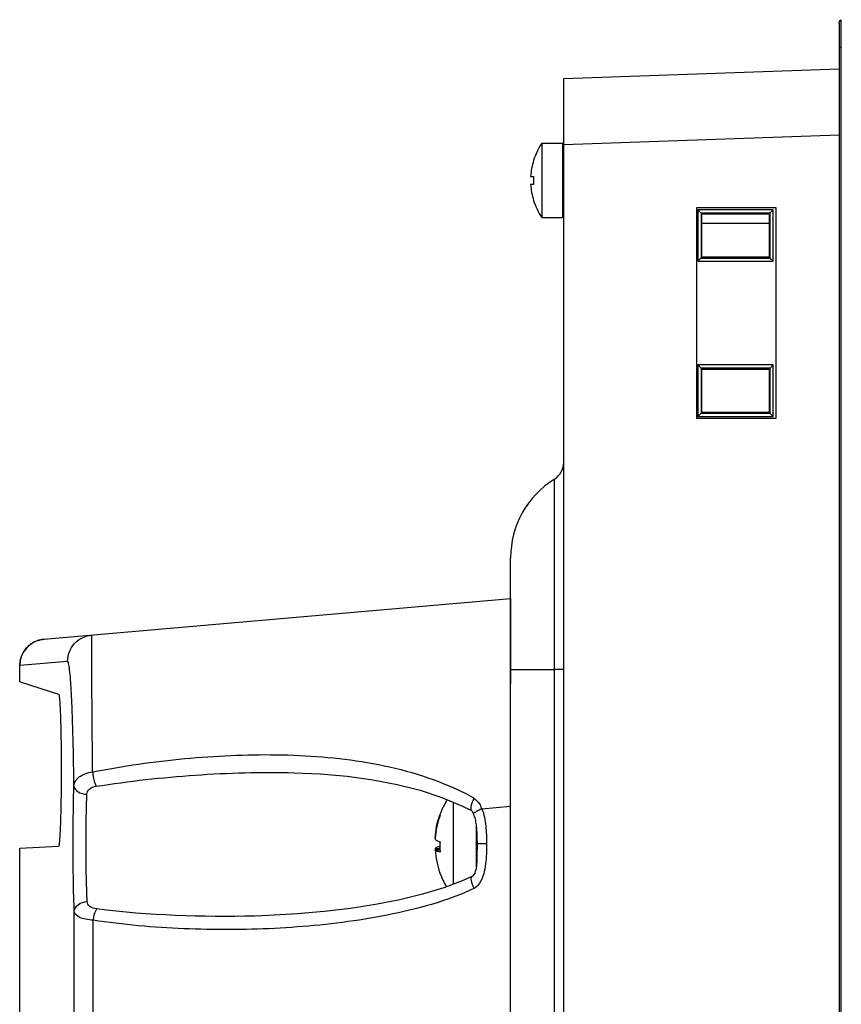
# Model space of a CAD drawing. Header units: millimetres. Extents: x 0 to 1682, y 0 to 1188.
# Tile 13 of 38: x 89 to 151, y 786 to 860. Entities that reach past the tile are written whole.
import ezdxf

# ---------------------------------------------------------------- set-up
doc = ezdxf.new("R2010")
doc.units = ezdxf.units.MM
doc.header["$LTSCALE"] = 92.51
for name, color, linetype in [('GASKET_TOPRC19_REV03_VIEW-SHAPE', 7, 'CONTINUOUS'), ('HC233237-RC1900WD-제품취출-SHAPE', 7, 'CONTINUOUS'), ('ISO7045-M3X6-4_8-SHAPE', 7, 'CONTINUOUS'), ('ISO7045-M4X7-4_8-SHAPE', 7, 'CONTINUOUS'), ('REAR_CASE_MDPSC_19W-SHAPE', 7, 'CONTINUOUS'), ('REAR_COVER_MDPSC_19W-SHAPE', 7, 'CONTINUOUS')]:
    doc.layers.add(name, color=color, linetype=linetype)

msp = doc.modelspace()

# ---------------------------------------------------------------- linework, layer by layer
at = {"layer": 'GASKET_TOPRC19_REV03_VIEW-SHAPE', "color": 7, "linetype": 'Continuous'}
for p, q in [((150.655522, 540.090917), (150.655522, 860.325521)), ((150.492004, 860.058219), (150.492004, 540.358219)), ((150.492004, 858.258219), (150.655522, 858.258219))]:
    msp.add_line(p, q, dxfattribs=at)
msp.add_open_spline([(150.492004, 860.058219), (150.492004, 860.112443), (150.522491, 860.223148), (150.607137, 860.300867), (150.655522, 860.325521)], degree=3, knots=[0, 0, 0, 0, 0.499636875, 1, 1, 1, 1], dxfattribs=at)
at = {"layer": 'HC233237-RC1900WD-제품취출-SHAPE', "color": 7, "linetype": 'Continuous'}
for p, q in [((129.741719, 855.889327), (150.492004, 856.613943)), ((129.741719, 544.527111), (129.741719, 855.889327)), ((150.492004, 851.616988), (129.741719, 850.892372)), ((139.770502, 830.255932), (139.770502, 846.160505)), ((139.770502, 846.160505), (145.734716, 846.160505)), ((139.83861, 846.001277), (139.83861, 842.115161)), ((139.83861, 846.001277), (140.086655, 845.752928)), ((145.524726, 846.001277), (139.83861, 846.001277)), ((145.524726, 846.001277), (145.28691, 845.763751)), ((145.524726, 842.115161), (145.524726, 846.001277)), ((145.734716, 846.160505), (145.734716, 830.255932)), ((145.286544, 845.752928), (140.097125, 845.752928)), ((140.097491, 845.752562), (140.097491, 842.363875)), ((140.156761, 845.69322), (140.097491, 845.752562)), ((140.156761, 842.423218), (140.156761, 845.69322)), ((140.156761, 845.69322), (145.219346, 845.685812)), ((145.219346, 845.685812), (145.286544, 845.752928)), ((145.219346, 845.685812), (145.219346, 842.430626)), ((145.28691, 842.363144), (145.28691, 845.753293)), ((139.83861, 842.115161), (140.097491, 842.374358)), ((140.156761, 842.423218), (140.097125, 842.363509)), ((140.097125, 842.363509), (145.286544, 842.363509)), ((145.219346, 842.430626), (140.156761, 842.423218)), ((145.219346, 842.430626), (145.28691, 842.363144)), ((145.524726, 842.115161), (145.276075, 842.363509)), ((139.83861, 842.115161), (145.524726, 842.115161)), ((139.83861, 834.301277), (139.83861, 830.415161)), ((139.83861, 834.301277), (140.086655, 834.052928)), ((145.524726, 834.301277), (139.83861, 834.301277)), ((145.524726, 834.301277), (145.28691, 834.063751)), ((145.524726, 830.415161), (145.524726, 834.301277)), ((145.286544, 834.052928), (140.097125, 834.052928)), ((140.097491, 834.052562), (140.097491, 830.663875)), ((140.156761, 833.99322), (140.097491, 834.052562)), ((140.156761, 830.723218), (140.156761, 833.99322)), ((140.156761, 833.99322), (145.219346, 833.985812)), ((145.219346, 833.985812), (145.286544, 834.052928)), ((145.219346, 833.985812), (145.219346, 830.730626)), ((145.28691, 830.663144), (145.28691, 834.053293)), ((139.83861, 830.415161), (140.097491, 830.674358)), ((139.83861, 830.415161), (145.524726, 830.415161)), ((140.156761, 830.723218), (140.097125, 830.663509)), ((140.097125, 830.663509), (145.286544, 830.663509)), ((145.219346, 830.730626), (140.156761, 830.723218)), ((145.219346, 830.730626), (145.28691, 830.663144)), ((145.524726, 830.415161), (145.276075, 830.663509)), ((145.734716, 830.255932), (139.770502, 830.255932))]:
    msp.add_line(p, q, dxfattribs=at)
msp.add_ellipse((227.428223, 848.208219), major_axis=(410.6069, 0), ratio=0.007998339, start_param=-1.784972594, end_param=-1.772371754, dxfattribs=at)
at = {"layer": 'ISO7045-M3X6-4_8-SHAPE', "color": 7, "linetype": 'Continuous'}
for p, q in [((128.090248, 851.008219), (128.090248, 845.408219)), ((128.090248, 851.008219), (129.641719, 851.008219)), ((129.641719, 851.008219), (129.641719, 845.408219)), ((127.463015, 849.708219), (127.472459, 849.708219)), ((127.250744, 848.508219), (127.472459, 848.508219)), ((127.472459, 847.908219), (127.250744, 847.908219)), ((127.472459, 846.708219), (127.463015, 846.708219)), ((128.090248, 845.408219), (129.641719, 845.408219))]:
    msp.add_line(p, q, dxfattribs=at)
for radius, start, end in [(5, 145.94420226, 162.54239688), (4.990992, 162.5098725, 176.55397131), (4.769696, 176.39388186, 183.60611814), (4.990992, 183.44602869, 197.4901275), (5, 197.45760312, 214.05579774)]:
    msp.add_arc((132.232711, 848.208219), radius, start, end, dxfattribs=at)
at = {"layer": 'ISO7045-M4X7-4_8-SHAPE', "color": 7, "linetype": 'Continuous'}
for p, q in [((121.405924, 801.353256), (121.405924, 795.163926)), ((120.410942, 800.396163), (120.413241, 800.402636)), ((120.411329, 800.396027), (120.413588, 800.402514)), ((123.141719, 799.617984), (123.141719, 796.384087)), ((120.054062, 798.648952), (120.060025, 798.648952)), ((120.054062, 797.853601), (120.414321, 797.853601)), ((120.054062, 797.767485), (120.41683, 797.767485)), ((120.413507, 798.368938), (120.413459, 798.372896)), ((120.413864, 798.368942), (120.413821, 798.3729))]:
    msp.add_line(p, q, dxfattribs=at)
for centre, radius, start, end in [((126.5294, 798.208219), 6.5, 149.11907142, 160.09633591), ((126.466128, 798.248582), 6.424748, 160.47203134, 160.79626055), ((120.484292, 800.395424), 0.071263, 174.29042358, 179.99114361), ((126.454859, 798.165129), 6.41314, 175.67333212, 176.44454899), ((126.454856, 798.251308), 6.413138, 183.5554509, 184.32246055), ((126.462307, 797.971343), 6.049274, 176.23014055, 181.9313206), ((126.458849, 798.445051), 6.04582, 180.72134372, 182.24511052), ((126.459436, 797.971438), 6.046409, 181.93313512, 183.7714487), ((126.465278, 798.167553), 6.423846, 199.58922971, 199.92905836), ((126.5294, 798.208219), 6.5, 200.07361994, 209.89115518)]:
    msp.add_arc(centre, radius, start, end, dxfattribs=at)
for points, knots in [([(120.054062, 798.648952), (120.07216, 798.940233), (120.148275, 799.5211), (120.302858, 800.086166), (120.398886, 800.361863)], [0, 0, 0, 0, 0.499914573, 1, 1, 1, 1]), ([(120.426122, 800.352378), (120.326894, 800.078697), (120.165522, 799.517279), (120.08195, 798.939135), (120.059995, 798.648954)], [0, 0, 0, 0, 0.500089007, 1, 1, 1, 1]), ([(120.413028, 800.395435), (120.413028, 800.391835), (120.414173, 800.376711), (120.420134, 800.362212), (120.426122, 800.352378)], [0, 0, 0, 0, 0.238237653, 1, 1, 1, 1]), ([(120.054062, 798.562837), (120.065119, 798.54357), (120.103624, 798.505517), (120.183258, 798.458188), (120.29374, 798.411055), (120.378682, 798.383243), (120.426122, 798.369076)], [0, 0, 0, 0, 0.156428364, 0.370979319, 0.651355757, 1, 1, 1, 1]), ([(120.054062, 797.853601), (120.064858, 797.872413), (120.102096, 797.909621), (120.17912, 797.956073), (120.285759, 798.002313), (120.367727, 798.029636), (120.413479, 798.043551)], [0, 0, 0, 0, 0.157610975, 0.372547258, 0.652502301, 1, 1, 1, 1]), ([(120.054062, 797.767485), (120.072606, 797.469034), (120.151608, 796.873893), (120.31295, 796.29562), (120.413241, 796.013801)], [0, 0, 0, 0, 0.499911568, 1, 1, 1, 1]), ([(120.426122, 797.573725), (120.378682, 797.587892), (120.29374, 797.615704), (120.183258, 797.662837), (120.103624, 797.710165), (120.065119, 797.748218), (120.054062, 797.767485)], [0, 0, 0, 0, 0.348644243, 0.629020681, 0.843571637, 1, 1, 1, 1]), ([(120.426122, 795.977944), (120.425251, 795.979375), (120.422015, 795.984965), (120.419297, 795.990863), (120.417669, 795.995361)], [0, 0, 0, 0, 0.259384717, 1, 1, 1, 1])]:
    msp.add_open_spline(points, degree=3, knots=knots, dxfattribs=at)
for points in [[(120.417669, 800.421077), (120.415507, 800.415106), (120.414013, 800.408833), (120.413382, 800.402514)], [(120.417669, 795.995361), (120.415507, 796.001332), (120.414013, 796.007604), (120.413382, 796.013923)]]:
    msp.add_open_spline(points, degree=3, dxfattribs=at)
at = {"layer": 'REAR_CASE_MDPSC_19W-SHAPE', "color": 7, "linetype": 'Continuous'}
for p, q in [((129.03596, 825.553782), (129.035837, 825.694321)), ((129.035844, 811.942484), (129.035837, 825.694321)), ((125.741719, 576.660672), (125.741719, 819.755766)), ((129.035837, 811.347521), (129.035844, 811.942484)), ((125.741719, 811.347228), (128.090755, 811.347374)), ((128.090755, 811.347374), (129.035837, 811.347374)), ((129.035837, 777.008219), (129.035837, 811.347521)), ((129.741719, 811.347521), (129.035837, 811.347521))]:
    msp.add_line(p, q, dxfattribs=at)
for points in [[(129.035924, 820.191523), (129.035808, 821.58902), (129.03585, 822.791829), (129.035826, 823.792318), (129.035643, 824.570532), (129.03596, 825.553782)], [(129.035837, 811.347521), (129.035674, 813.298837), (129.035821, 815.184591), (129.035804, 816.963251)]]:
    msp.add_lwpolyline(points, dxfattribs=at)
for centre, radius, start, end in [((128.241719, 826.966868), 1.5, 301.96571875, 0), ((132.741719, 819.755766), 7, 121.96571875, 179.99999999)]:
    msp.add_arc(centre, radius, start, end, dxfattribs=at)
at = {"layer": 'REAR_COVER_MDPSC_19W-SHAPE', "color": 7, "linetype": 'Continuous'}
for p, q in [((90.579599, 813.631932), (125.741719, 816.708219)), ((125.741719, 816.708219), (125.741719, 810.270729)), ((92.362964, 811.955187), (88.766094, 811.640502)), ((88.766094, 811.640502), (88.75391, 811.639542)), ((88.75391, 810.511958), (88.75391, 811.639542)), ((88.766094, 810.469627), (88.766094, 811.640502)), ((88.7546, 810.509793), (88.753911, 810.511956)), ((88.754599, 810.509541), (88.753911, 810.511956)), ((88.75667, 810.503815), (88.754599, 810.509541)), ((88.756627, 810.50394), (88.7546, 810.509793)), ((88.7981, 810.425512), (91.685604, 809.487305)), ((109.440687, 803.569611), (109.441262, 803.569596)), ((123.572153, 800.854859), (125.741719, 801.044671)), ((122.799789, 800.710916), (122.800365, 800.71061)), ((88.753854, 797.877272), (91.678587, 798.030551)), ((88.75391, 781.884592), (88.75391, 797.877275)), ((88.766094, 781.978516), (88.766094, 797.877913)), ((123.925147, 798.208219), (123.209165, 798.208219)), ((122.830116, 795.752817), (122.831466, 795.753472)), ((92.865428, 783.295399), (92.865428, 793.10442)), ((94.296179, 783.295399), (94.296179, 792.449762))]:
    msp.add_line(p, q, dxfattribs=at)
for points in [[(109.441271, 803.569596), (111.394938, 803.481925), (113.420128, 803.306143), (115.353926, 803.043673), (117.191765, 802.691752), (118.928701, 802.247589), (120.559438, 801.708422)], [(120.559438, 801.708422), (122.076258, 801.072001), (122.800365, 800.71061)], [(122.799735, 800.71082), (122.806669, 800.706574), (122.822203, 800.69258), (122.842511, 800.665778), (122.868262, 800.619146), (122.895264, 800.559106), (122.921809, 800.496284), (122.945842, 800.440588)], [(122.945842, 800.440588), (122.980905, 800.35141), (123.012636, 800.256962), (123.040914, 800.159267)], [(123.040914, 800.159267), (123.065965, 800.058998), (123.087909, 799.957133)], [(123.087909, 799.957133), (123.107078, 799.854202), (123.123832, 799.750235), (123.138447, 799.64528), (123.151196, 799.538934), (123.162304, 799.430691), (123.171942, 799.320334), (123.180293, 799.207047), (123.187382, 799.091849), (123.19328, 798.975529), (123.198101, 798.858023), (123.201944, 798.739511), (123.204905, 798.62006), (123.207056, 798.499772), (123.208447, 798.378705), (123.209104, 798.256934)], [(123.209104, 798.256934), (123.209082, 798.068691), (123.208585, 797.879034), (123.207531, 797.690841), (123.205766, 797.506013), (123.203095, 797.326377), (123.199247, 797.152824), (123.193894, 796.987206), (123.186466, 796.828034), (123.176097, 796.674108), (123.16173, 796.526609), (123.14208, 796.385913), (123.115252, 796.250061), (123.079365, 796.119992), (123.032794, 795.998891), (122.973392, 795.89029), (122.90656, 795.808195), (122.841443, 795.75873), (122.831441, 795.753522)], [(122.830116, 795.752817), (122.209971, 795.469554), (120.71282, 794.900468), (119.09919, 794.41261), (117.383781, 793.994246), (115.573115, 793.638283), (113.676382, 793.341921), (111.705072, 793.104434), (109.647898, 792.924311), (107.499482, 792.803652), (106.448975, 792.768483)]]:
    msp.add_lwpolyline(points, dxfattribs=at)
for centre, radius, start, end in [((90.75391, 811.639542), 2, 95, 180), ((90.770059, 811.624568), 2.015858, 110.64890563, 124.02111096), ((90.780512, 811.599982), 2.042551, 108.48882243, 110.68008189), ((113.69152, 785.266371), 18.83081, 60.45103594, 65.51105242), ((121.141042, 799.861933), 2.625694, 25.32820113, 27.0458898), ((120.843347, 799.722461), 2.954439, 22.53743861, 25.30318931)]:
    msp.add_arc(centre, radius, start, end, dxfattribs=at)
for points in [[(90.132779, 813.537107), (90.280632, 813.586545), (90.435258, 813.619304), (90.590564, 813.632891)], [(122.978257, 801.647943), (123.148874, 801.550556), (123.282002, 801.389015), (123.385866, 801.222261)], [(123.385866, 801.222261), (123.419525, 801.168221), (123.450636, 801.112543), (123.479596, 801.055846)], [(122.982146, 794.852948), (122.471351, 794.604671), (121.945676, 794.386156), (121.41331, 794.188317)], [(123.10316, 794.925895), (123.064947, 794.89836), (123.024463, 794.873629), (122.982146, 794.852948)], [(123.408168, 795.255943), (123.325822, 795.130806), (123.224694, 795.013472), (123.10316, 794.925895)], [(106.448964, 792.768484), (102.481348, 792.664608), (98.492372, 792.810404), (94.554017, 793.302464)]]:
    msp.add_open_spline(points, degree=3, dxfattribs=at)
for points, knots in [([(92.362964, 811.955187), (92.362912, 812.438422), (92.740792, 813.440839), (93.706236, 813.905477), (94.187434, 813.947576)], [0, 0, 0, 0, 0.500103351, 1, 1, 1, 1]), ([(94.245615, 803.632449), (94.23902, 804.373273), (94.226714, 805.79087), (94.210537, 807.804582), (94.197633, 809.580256), (94.189288, 810.892271), (94.184582, 811.79444), (94.182135, 812.352565), (94.180748, 812.827912), (94.179879, 813.219334), (94.180913, 813.5237), (94.180387, 813.725946), (94.183838, 813.840105), (94.181645, 813.899145), (94.18874, 813.924641), (94.183706, 813.947216), (94.187434, 813.947576)], [0, 0, 0, 0, 0.215457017, 0.412285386, 0.585652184, 0.73187858, 0.793853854, 0.848032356, 0.894183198, 0.93213355, 0.96176311, 0.982966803, 0.990397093, 0.995711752, 0.998910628, 1, 1, 1, 1]), ([(88.766094, 811.640502), (88.766059, 811.962107), (88.926178, 812.614996), (89.375941, 813.115123), (89.64219, 813.295374)], [0, 0, 0, 0, 0.500060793, 1, 1, 1, 1]), ([(92.840515, 802.590342), (92.832453, 803.265066), (92.81299, 804.556863), (92.771877, 806.391822), (92.721316, 808.00906), (92.66279, 809.371977), (92.59925, 810.450982), (92.537272, 811.16795), (92.485217, 811.581324), (92.445585, 811.782904), (92.419106, 811.892344), (92.380549, 811.956694), (92.362964, 811.955187)], [0, 0, 0, 0, 0.215302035, 0.412226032, 0.585609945, 0.731618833, 0.847325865, 0.930887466, 0.960303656, 0.981418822, 0.994368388, 1, 1, 1, 1]), ([(88.766094, 810.480213), (88.764121, 810.484596), (88.760835, 810.492459), (88.757872, 810.500445), (88.756627, 810.50394)], [0, 0, 0, 0, 0.564384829, 1, 1, 1, 1]), ([(88.77063, 810.469989), (88.770347, 810.470689), (88.768328, 810.470069), (88.766407, 810.46893), (88.766094, 810.469627)], [0, 0, 0, 0, 0.497049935, 1, 1, 1, 1]), ([(88.775067, 810.432996), (88.774442, 810.44093), (88.772984, 810.453144), (88.772304, 810.465845), (88.77063, 810.469989)], [0, 0, 0, 0, 0.640387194, 1, 1, 1, 1]), ([(88.780831, 810.431648), (88.780068, 810.430829), (88.77754, 810.428648), (88.775636, 810.431714), (88.775067, 810.432996)], [0, 0, 0, 0, 0.44390112, 1, 1, 1, 1]), ([(88.7981, 810.425512), (88.793844, 810.426892), (88.792436, 810.440243), (88.78301, 810.433985), (88.780831, 810.431648)], [0, 0, 0, 0, 0.583481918, 1, 1, 1, 1]), ([(91.685604, 809.487305), (91.69798, 809.483284), (91.710269, 809.431754), (91.729009, 809.350554), (91.745707, 809.20332), (91.77257, 808.912488), (91.80024, 808.423009), (91.82856, 807.708689), (91.851429, 806.84168), (91.874665, 805.487105), (91.884405, 803.701814), (91.871831, 801.923312), (91.846664, 800.589672), (91.822724, 799.744165), (91.793985, 799.050942), (91.765535, 798.576381), (91.73921, 798.297095), (91.72134, 798.154777), (91.704983, 798.081889), (91.690064, 798.031152), (91.678587, 798.030551)], [0, 0, 0, 0, 0.003400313, 0.01130363, 0.023849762, 0.040967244, 0.088279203, 0.151451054, 0.227982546, 0.314821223, 0.505479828, 0.694457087, 0.779516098, 0.854061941, 0.915359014, 0.96111463, 0.977593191, 0.989582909, 0.996996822, 1, 1, 1, 1]), ([(94.245615, 803.632449), (96.539977, 804.084071), (101.15214, 804.740442), (108.091801, 805.063704), (114.962654, 804.557164), (119.425865, 803.349386), (121.497224, 802.403185)], [0, 0, 0, 0, 0.253856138, 0.504824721, 0.752782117, 1, 1, 1, 1]), ([(92.840515, 802.590343), (92.846552, 802.713379), (92.932746, 802.976506), (93.247338, 803.288192), (93.700971, 803.515502), (94.054644, 803.602398), (94.245632, 803.632428)], [0, 0, 0, 0, 0.197020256, 0.421917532, 0.690781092, 1, 1, 1, 1]), ([(94.245611, 803.632452), (94.254117, 803.534428), (94.304262, 803.164323), (94.394361, 802.793972), (94.513918, 802.545624)], [0, 0, 0, 0, 0.263067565, 1, 1, 1, 1]), ([(94.513918, 802.545621), (96.988752, 802.939056), (101.956816, 803.49158), (106.955265, 803.634684), (109.440687, 803.569614)], [0, 0, 0, 0, 0.501966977, 1, 1, 1, 1]), ([(92.784258, 798.208219), (92.784258, 798.603352), (92.788952, 800.064186), (92.808892, 801.525091), (92.840515, 802.590342)], [0, 0, 0, 0, 0.270481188, 1, 1, 1, 1]), ([(92.840515, 802.590344), (92.847802, 802.412711), (93.155926, 802.038338), (93.577279, 801.95139), (93.813729, 801.943302)], [0, 0, 0, 0, 0.429042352, 1, 1, 1, 1]), ([(93.813729, 801.943303), (93.818923, 802.092327), (94.001956, 802.418937), (94.337009, 802.517487), (94.513918, 802.545621)], [0, 0, 0, 0, 0.454275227, 1, 1, 1, 1]), ([(93.757472, 798.208219), (93.757472, 798.545028), (93.762165, 799.790204), (93.782109, 801.035464), (93.813729, 801.943303)], [0, 0, 0, 0, 0.270486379, 1, 1, 1, 1]), ([(122.980057, 801.646995), (122.882783, 801.45154), (122.77495, 801.174425), (122.723843, 800.854653), (122.763996, 800.730419), (122.799804, 800.710944)], [0, 0, 0, 0, 0.661346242, 0.876524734, 1, 1, 1, 1]), ([(123.572153, 800.854859), (123.482965, 800.812303), (123.326164, 800.734082), (123.115982, 800.61512), (123.006869, 800.538947), (122.93176, 800.473361), (122.940336, 800.4533)], [0, 0, 0, 0, 0.391335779, 0.706154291, 0.913599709, 1, 1, 1, 1]), ([(123.572153, 800.854859), (123.751271, 800.446667), (123.904846, 799.546728), (123.925137, 798.656325), (123.925147, 798.208219)], [0, 0, 0, 0, 0.498688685, 1, 1, 1, 1]), ([(92.865428, 793.10442), (92.851286, 793.456939), (92.798826, 795.157726), (92.784267, 796.85948), (92.784258, 798.208219)], [0, 0, 0, 0, 0.207343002, 1, 1, 1, 1]), ([(93.838642, 793.85809), (93.824501, 794.158484), (93.772042, 795.607965), (93.757478, 797.058579), (93.757472, 798.208219)], [0, 0, 0, 0, 0.207345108, 1, 1, 1, 1]), ([(123.925147, 798.208219), (123.925157, 797.701773), (123.901488, 796.705072), (123.683355, 795.674131), (123.408168, 795.255943)], [0, 0, 0, 0, 0.502897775, 1, 1, 1, 1]), ([(122.983881, 794.853742), (122.898142, 795.045608), (122.803656, 795.31506), (122.759914, 795.61844), (122.796818, 795.735937), (122.830136, 795.752776)], [0, 0, 0, 0, 0.667725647, 0.881384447, 1, 1, 1, 1]), ([(121.41331, 794.188317), (120.340865, 793.78977), (118.137374, 793.154885), (113.65062, 792.282132), (107.958788, 791.730315), (101.107578, 791.70482), (96.552385, 792.110119), (94.296179, 792.449762)], [0, 0, 0, 0, 0.125299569, 0.250412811, 0.500303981, 0.750121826, 1, 1, 1, 1]), ([(92.865428, 793.10442), (92.871458, 793.303112), (93.146296, 793.726337), (93.598564, 793.849193), (93.838642, 793.85809)], [0, 0, 0, 0, 0.452783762, 1, 1, 1, 1]), ([(94.554017, 793.302464), (94.371577, 793.325259), (94.033292, 793.400352), (93.845192, 793.719048), (93.838642, 793.85809)], [0, 0, 0, 0, 0.569125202, 1, 1, 1, 1]), ([(94.296179, 792.449762), (94.102651, 792.464322), (93.748023, 792.513125), (93.232635, 792.640666), (92.881224, 792.907621), (92.865428, 793.10442)], [0, 0, 0, 0, 0.353083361, 0.640808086, 1, 1, 1, 1]), ([(94.296183, 792.449762), (94.307964, 792.534883), (94.360936, 792.826723), (94.441678, 793.122826), (94.554015, 793.302465)], [0, 0, 0, 0, 0.288555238, 1, 1, 1, 1])]:
    msp.add_open_spline(points, degree=3, knots=knots, dxfattribs=at)

doc.saveas('drawing.dxf')
